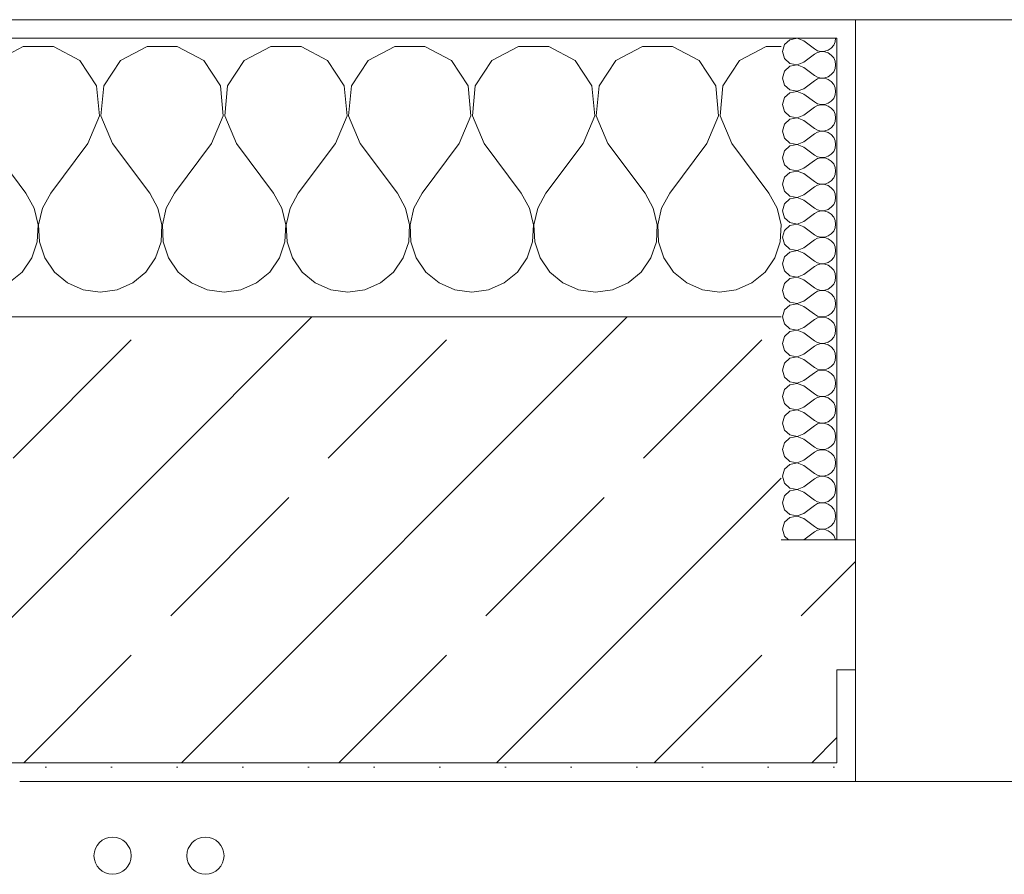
# Model space of a CAD drawing. Header units: metres. Extents: x -3.6 to 84.5, y -11 to 16.8.
# Tile 116 of 228: x 29.49 to 30.02, y 13.395 to 13.855. Entities that reach past the tile are written whole.
import ezdxf

# ---------------------------------------------------------------- set-up
doc = ezdxf.new("R2010")
doc.units = ezdxf.units.M
doc.header["$MEASUREMENT"] = 0
for name, color, linetype in [('604 - Struktur.Wand Aussen', 7, 'Continuous'), ('607 - Struktur.Stütze', 7, 'Continuous'), ('801 - HKLSE.Heizung_ Klima_ Lüftung', 7, 'Continuous')]:
    doc.layers.add(name, color=color, linetype=linetype)
pattern_1 = [(45, (0, 0), (-0.01767767, 0.01767767), [0, -0.025])]
pattern_2 = [(0, (0, 0), (0, 0.08660254), [0, -0.05]), (0, (0.025, 0.0433), (0, 0.08660254), [0, -0.05])]

# ---------------------------------------------------------------- blocks, each defined once
blk = doc.blocks.new('*X24')
at = {"layer": '604 - Struktur.Wand Aussen', "color": 7, "linetype": 'Continuous', "lineweight": 5}
for p, q in [((28.7891, 13.83299), (28.78, 13.83787)), ((28.82521, 13.84066), (28.8109, 13.83299)), ((28.84145, 13.84066), (28.82521, 13.84066)), ((28.85576, 13.83299), (28.84145, 13.84066)), ((28.89188, 13.84066), (28.87757, 13.83299)), ((28.90812, 13.84066), (28.89188, 13.84066)), ((28.92243, 13.83299), (28.90812, 13.84066)), ((28.95855, 13.84066), (28.94424, 13.83299)), ((28.97479, 13.84066), (28.95855, 13.84066)), ((28.9891, 13.83299), (28.97479, 13.84066)), ((29.02521, 13.84066), (29.0109, 13.83299)), ((29.04145, 13.84066), (29.02521, 13.84066)), ((29.05576, 13.83299), (29.04145, 13.84066)), ((29.09188, 13.84066), (29.07757, 13.83299)), ((29.10812, 13.84066), (29.09188, 13.84066)), ((29.12243, 13.83299), (29.10812, 13.84066)), ((29.15855, 13.84066), (29.14424, 13.83299)), ((29.17479, 13.84066), (29.15855, 13.84066)), ((29.1891, 13.83299), (29.17479, 13.84066)), ((29.22521, 13.84066), (29.2109, 13.83299)), ((29.24145, 13.84066), (29.22521, 13.84066)), ((29.25576, 13.83299), (29.24145, 13.84066)), ((29.29188, 13.84066), (29.27757, 13.83299)), ((29.30812, 13.84066), (29.29188, 13.84066)), ((29.32243, 13.83299), (29.30812, 13.84066)), ((29.35855, 13.84066), (29.34424, 13.83299)), ((29.37479, 13.84066), (29.35855, 13.84066)), ((29.3891, 13.83299), (29.37479, 13.84066)), ((29.42521, 13.84066), (29.4109, 13.83299)), ((29.44145, 13.84066), (29.42521, 13.84066)), ((29.45576, 13.83299), (29.44145, 13.84066)), ((29.49188, 13.84066), (29.47757, 13.83299)), ((29.50812, 13.84066), (29.49188, 13.84066)), ((29.52243, 13.83299), (29.50812, 13.84066)), ((29.55855, 13.84066), (29.54424, 13.83299)), ((29.57479, 13.84066), (29.55855, 13.84066)), ((29.5891, 13.83299), (29.57479, 13.84066)), ((29.62521, 13.84066), (29.6109, 13.83299)), ((29.64145, 13.84066), (29.62521, 13.84066)), ((29.65576, 13.83299), (29.64145, 13.84066)), ((29.69188, 13.84066), (29.67757, 13.83299)), ((29.70812, 13.84066), (29.69188, 13.84066)), ((29.72243, 13.83299), (29.70812, 13.84066)), ((29.75855, 13.84066), (29.74424, 13.83299)), ((29.77479, 13.84066), (29.75855, 13.84066)), ((29.7891, 13.83299), (29.77479, 13.84066)), ((29.82521, 13.84066), (29.8109, 13.83299)), ((29.84145, 13.84066), (29.82521, 13.84066)), ((29.85576, 13.83299), (29.84145, 13.84066)), ((29.89188, 13.84066), (29.87757, 13.83299)), ((29.9, 13.84066), (29.89188, 13.84066)), ((28.79808, 13.81947), (28.7891, 13.83299)), ((28.8109, 13.83299), (28.80192, 13.81947)), ((28.86475, 13.81947), (28.85576, 13.83299)), ((28.87757, 13.83299), (28.86858, 13.81947)), ((28.93142, 13.81947), (28.92243, 13.83299)), ((28.94424, 13.83299), (28.93525, 13.81947)), ((28.99808, 13.81947), (28.9891, 13.83299)), ((29.0109, 13.83299), (29.00192, 13.81947)), ((29.06475, 13.81947), (29.05576, 13.83299)), ((29.07757, 13.83299), (29.06858, 13.81947)), ((29.13142, 13.81947), (29.12243, 13.83299)), ((29.14424, 13.83299), (29.13525, 13.81947)), ((29.19808, 13.81947), (29.1891, 13.83299)), ((29.2109, 13.83299), (29.20192, 13.81947)), ((29.26475, 13.81947), (29.25576, 13.83299)), ((29.27757, 13.83299), (29.26858, 13.81947)), ((29.33142, 13.81947), (29.32243, 13.83299)), ((29.34424, 13.83299), (29.33525, 13.81947)), ((29.39808, 13.81947), (29.3891, 13.83299)), ((29.4109, 13.83299), (29.40192, 13.81947)), ((29.46475, 13.81947), (29.45576, 13.83299)), ((29.47757, 13.83299), (29.46858, 13.81947)), ((29.53142, 13.81947), (29.52243, 13.83299)), ((29.54424, 13.83299), (29.53525, 13.81947)), ((29.59808, 13.81947), (29.5891, 13.83299)), ((29.6109, 13.83299), (29.60192, 13.81947)), ((29.66475, 13.81947), (29.65576, 13.83299)), ((29.67757, 13.83299), (29.66858, 13.81947)), ((29.73142, 13.81947), (29.72243, 13.83299)), ((29.74424, 13.83299), (29.73525, 13.81947)), ((29.79808, 13.81947), (29.7891, 13.83299)), ((29.8109, 13.83299), (29.80192, 13.81947)), ((29.86475, 13.81947), (29.85576, 13.83299)), ((29.87757, 13.83299), (29.86858, 13.81947)), ((28.79962, 13.8033), (28.79808, 13.81947)), ((28.80192, 13.81947), (28.80038, 13.8033)), ((28.86629, 13.8033), (28.86475, 13.81947)), ((28.86858, 13.81947), (28.86705, 13.8033)), ((28.93295, 13.8033), (28.93142, 13.81947)), ((28.93525, 13.81947), (28.93371, 13.8033)), ((28.99962, 13.8033), (28.99808, 13.81947)), ((29.00192, 13.81947), (29.00038, 13.8033)), ((29.06629, 13.8033), (29.06475, 13.81947)), ((29.06858, 13.81947), (29.06705, 13.8033)), ((29.13295, 13.8033), (29.13142, 13.81947)), ((29.13525, 13.81947), (29.13371, 13.8033)), ((29.19962, 13.8033), (29.19808, 13.81947)), ((29.20192, 13.81947), (29.20038, 13.8033)), ((29.26629, 13.8033), (29.26475, 13.81947)), ((29.26858, 13.81947), (29.26705, 13.8033)), ((29.33295, 13.8033), (29.33142, 13.81947)), ((29.33525, 13.81947), (29.33371, 13.8033)), ((29.39962, 13.8033), (29.39808, 13.81947)), ((29.40192, 13.81947), (29.40038, 13.8033)), ((29.46629, 13.8033), (29.46475, 13.81947)), ((29.46858, 13.81947), (29.46705, 13.8033)), ((29.53295, 13.8033), (29.53142, 13.81947)), ((29.53525, 13.81947), (29.53371, 13.8033)), ((29.59962, 13.8033), (29.59808, 13.81947)), ((29.60192, 13.81947), (29.60038, 13.8033)), ((29.66629, 13.8033), (29.66475, 13.81947)), ((29.66858, 13.81947), (29.66705, 13.8033)), ((29.73295, 13.8033), (29.73142, 13.81947)), ((29.73525, 13.81947), (29.73371, 13.8033)), ((29.79962, 13.8033), (29.79808, 13.81947)), ((29.80192, 13.81947), (29.80038, 13.8033)), ((29.86629, 13.8033), (29.86475, 13.81947)), ((29.86858, 13.81947), (29.86705, 13.8033)), ((28.79333, 13.78833), (28.79962, 13.8033)), ((28.80038, 13.8033), (28.80667, 13.78833)), ((28.86, 13.78833), (28.86629, 13.8033)), ((28.86705, 13.8033), (28.87333, 13.78833)), ((28.92667, 13.78833), (28.93295, 13.8033)), ((28.93371, 13.8033), (28.94, 13.78833)), ((28.99333, 13.78833), (28.99962, 13.8033)), ((29.00038, 13.8033), (29.00667, 13.78833)), ((29.06, 13.78833), (29.06629, 13.8033)), ((29.06705, 13.8033), (29.07333, 13.78833)), ((29.12667, 13.78833), (29.13295, 13.8033)), ((29.13371, 13.8033), (29.14, 13.78833)), ((29.19333, 13.78833), (29.19962, 13.8033)), ((29.20038, 13.8033), (29.20667, 13.78833)), ((29.26, 13.78833), (29.26629, 13.8033)), ((29.26705, 13.8033), (29.27333, 13.78833)), ((29.32667, 13.78833), (29.33295, 13.8033)), ((29.33371, 13.8033), (29.34, 13.78833)), ((29.39333, 13.78833), (29.39962, 13.8033)), ((29.40038, 13.8033), (29.40667, 13.78833)), ((29.46, 13.78833), (29.46629, 13.8033)), ((29.46705, 13.8033), (29.47333, 13.78833)), ((29.52667, 13.78833), (29.53295, 13.8033)), ((29.53371, 13.8033), (29.54, 13.78833)), ((29.59333, 13.78833), (29.59962, 13.8033)), ((29.60038, 13.8033), (29.60667, 13.78833)), ((29.66, 13.78833), (29.66629, 13.8033)), ((29.66705, 13.8033), (29.67333, 13.78833)), ((29.72667, 13.78833), (29.73295, 13.8033)), ((29.73371, 13.8033), (29.74, 13.78833)), ((29.79333, 13.78833), (29.79962, 13.8033)), ((29.80038, 13.8033), (29.80667, 13.78833)), ((29.86, 13.78833), (29.86629, 13.8033)), ((29.86705, 13.8033), (29.87333, 13.78833)), ((28.79333, 13.78833), (28.78, 13.77056)), ((28.80667, 13.78833), (28.82667, 13.76167)), ((28.86, 13.78833), (28.84, 13.76167)), ((28.87333, 13.78833), (28.89333, 13.76167)), ((28.92667, 13.78833), (28.90667, 13.76167)), ((28.94, 13.78833), (28.96, 13.76167)), ((28.99333, 13.78833), (28.97333, 13.76167)), ((29.00667, 13.78833), (29.02667, 13.76167)), ((29.06, 13.78833), (29.04, 13.76167)), ((29.07333, 13.78833), (29.09333, 13.76167)), ((29.12667, 13.78833), (29.10667, 13.76167)), ((29.14, 13.78833), (29.16, 13.76167)), ((29.19333, 13.78833), (29.17333, 13.76167)), ((29.20667, 13.78833), (29.22667, 13.76167)), ((29.26, 13.78833), (29.24, 13.76167)), ((29.27333, 13.78833), (29.29333, 13.76167)), ((29.32667, 13.78833), (29.30667, 13.76167)), ((29.34, 13.78833), (29.36, 13.76167)), ((29.39333, 13.78833), (29.37333, 13.76167)), ((29.40667, 13.78833), (29.42667, 13.76167)), ((29.46, 13.78833), (29.44, 13.76167)), ((29.47333, 13.78833), (29.49333, 13.76167)), ((29.52667, 13.78833), (29.50667, 13.76167)), ((29.54, 13.78833), (29.56, 13.76167)), ((29.59333, 13.78833), (29.57333, 13.76167)), ((29.60667, 13.78833), (29.62667, 13.76167)), ((29.66, 13.78833), (29.64, 13.76167)), ((29.67333, 13.78833), (29.69333, 13.76167)), ((29.72667, 13.78833), (29.70667, 13.76167)), ((29.74, 13.78833), (29.76, 13.76167)), ((29.79333, 13.78833), (29.77333, 13.76167)), ((29.80667, 13.78833), (29.82667, 13.76167)), ((29.86, 13.78833), (29.84, 13.76167)), ((29.87333, 13.78833), (29.89333, 13.76167)), ((28.83112, 13.75362), (28.82667, 13.76167)), ((28.84, 13.76167), (28.83555, 13.75362)), ((28.89778, 13.75362), (28.89333, 13.76167)), ((28.90667, 13.76167), (28.90222, 13.75362)), ((28.96445, 13.75362), (28.96, 13.76167)), ((28.97333, 13.76167), (28.96888, 13.75362)), ((29.03112, 13.75362), (29.02667, 13.76167)), ((29.04, 13.76167), (29.03555, 13.75362)), ((29.09778, 13.75362), (29.09333, 13.76167)), ((29.10667, 13.76167), (29.10222, 13.75362)), ((29.16445, 13.75362), (29.16, 13.76167)), ((29.17333, 13.76167), (29.16888, 13.75362)), ((29.23112, 13.75362), (29.22667, 13.76167)), ((29.24, 13.76167), (29.23555, 13.75362)), ((29.29778, 13.75362), (29.29333, 13.76167)), ((29.30667, 13.76167), (29.30222, 13.75362)), ((29.36445, 13.75362), (29.36, 13.76167)), ((29.37333, 13.76167), (29.36888, 13.75362)), ((29.43112, 13.75362), (29.42667, 13.76167)), ((29.44, 13.76167), (29.43555, 13.75362)), ((29.49778, 13.75362), (29.49333, 13.76167)), ((29.50667, 13.76167), (29.50222, 13.75362)), ((29.56445, 13.75362), (29.56, 13.76167)), ((29.57333, 13.76167), (29.56888, 13.75362)), ((29.63112, 13.75362), (29.62667, 13.76167)), ((29.64, 13.76167), (29.63555, 13.75362)), ((29.69778, 13.75362), (29.69333, 13.76167)), ((29.70667, 13.76167), (29.70222, 13.75362)), ((29.76445, 13.75362), (29.76, 13.76167)), ((29.77333, 13.76167), (29.76888, 13.75362)), ((29.83112, 13.75362), (29.82667, 13.76167)), ((29.84, 13.76167), (29.83555, 13.75362)), ((29.89778, 13.75362), (29.89333, 13.76167)), ((28.8332, 13.74466), (28.83112, 13.75362)), ((28.83555, 13.75362), (28.83347, 13.74466)), ((28.89987, 13.74466), (28.89778, 13.75362)), ((28.90222, 13.75362), (28.90013, 13.74466)), ((28.96653, 13.74466), (28.96445, 13.75362)), ((28.96888, 13.75362), (28.9668, 13.74466)), ((29.0332, 13.74466), (29.03112, 13.75362)), ((29.03555, 13.75362), (29.03347, 13.74466)), ((29.09987, 13.74466), (29.09778, 13.75362)), ((29.10222, 13.75362), (29.10013, 13.74466)), ((29.16653, 13.74466), (29.16445, 13.75362)), ((29.16888, 13.75362), (29.1668, 13.74466)), ((29.2332, 13.74466), (29.23112, 13.75362)), ((29.23555, 13.75362), (29.23347, 13.74466)), ((29.29987, 13.74466), (29.29778, 13.75362)), ((29.30222, 13.75362), (29.30013, 13.74466)), ((29.36653, 13.74466), (29.36445, 13.75362)), ((29.36888, 13.75362), (29.3668, 13.74466)), ((29.4332, 13.74466), (29.43112, 13.75362)), ((29.43555, 13.75362), (29.43347, 13.74466)), ((29.49987, 13.74466), (29.49778, 13.75362)), ((29.50222, 13.75362), (29.50013, 13.74466)), ((29.56653, 13.74466), (29.56445, 13.75362)), ((29.56888, 13.75362), (29.5668, 13.74466)), ((29.6332, 13.74466), (29.63112, 13.75362)), ((29.63555, 13.75362), (29.63347, 13.74466)), ((29.69987, 13.74466), (29.69778, 13.75362)), ((29.70222, 13.75362), (29.70013, 13.74466)), ((29.76653, 13.74466), (29.76445, 13.75362)), ((29.76888, 13.75362), (29.7668, 13.74466)), ((29.8332, 13.74466), (29.83112, 13.75362)), ((29.83555, 13.75362), (29.83347, 13.74466)), ((29.89987, 13.74466), (29.89778, 13.75362)), ((28.83275, 13.73547), (28.8332, 13.74466)), ((28.83347, 13.74466), (28.83391, 13.73547)), ((28.89942, 13.73547), (28.89987, 13.74466)), ((28.90013, 13.74466), (28.90058, 13.73547)), ((28.96609, 13.73547), (28.96653, 13.74466)), ((28.9668, 13.74466), (28.96725, 13.73547)), ((29.03275, 13.73547), (29.0332, 13.74466)), ((29.03347, 13.74466), (29.03391, 13.73547)), ((29.09942, 13.73547), (29.09987, 13.74466)), ((29.10013, 13.74466), (29.10058, 13.73547)), ((29.16609, 13.73547), (29.16653, 13.74466)), ((29.1668, 13.74466), (29.16725, 13.73547)), ((29.23275, 13.73547), (29.2332, 13.74466)), ((29.23347, 13.74466), (29.23391, 13.73547)), ((29.29942, 13.73547), (29.29987, 13.74466)), ((29.30013, 13.74466), (29.30058, 13.73547)), ((29.36609, 13.73547), (29.36653, 13.74466)), ((29.3668, 13.74466), (29.36725, 13.73547)), ((29.43275, 13.73547), (29.4332, 13.74466)), ((29.43347, 13.74466), (29.43391, 13.73547)), ((29.49942, 13.73547), (29.49987, 13.74466)), ((29.50013, 13.74466), (29.50058, 13.73547)), ((29.56609, 13.73547), (29.56653, 13.74466)), ((29.5668, 13.74466), (29.56725, 13.73547)), ((29.63275, 13.73547), (29.6332, 13.74466)), ((29.63347, 13.74466), (29.63391, 13.73547)), ((29.69942, 13.73547), (29.69987, 13.74466)), ((29.70013, 13.74466), (29.70058, 13.73547)), ((29.76609, 13.73547), (29.76653, 13.74466)), ((29.7668, 13.74466), (29.76725, 13.73547)), ((29.83275, 13.73547), (29.8332, 13.74466)), ((29.83347, 13.74466), (29.83391, 13.73547)), ((29.89942, 13.73547), (29.89987, 13.74466)), ((28.82981, 13.72676), (28.83275, 13.73547)), ((28.83391, 13.73547), (28.83685, 13.72676)), ((28.89648, 13.72676), (28.89942, 13.73547)), ((28.90058, 13.73547), (28.90352, 13.72676)), ((28.96315, 13.72676), (28.96609, 13.73547)), ((28.96725, 13.73547), (28.97019, 13.72676)), ((29.02981, 13.72676), (29.03275, 13.73547)), ((29.03391, 13.73547), (29.03685, 13.72676)), ((29.09648, 13.72676), (29.09942, 13.73547)), ((29.10058, 13.73547), (29.10352, 13.72676)), ((29.16315, 13.72676), (29.16609, 13.73547)), ((29.16725, 13.73547), (29.17019, 13.72676)), ((29.22981, 13.72676), (29.23275, 13.73547)), ((29.23391, 13.73547), (29.23685, 13.72676)), ((29.29648, 13.72676), (29.29942, 13.73547)), ((29.30058, 13.73547), (29.30352, 13.72676)), ((29.36315, 13.72676), (29.36609, 13.73547)), ((29.36725, 13.73547), (29.37019, 13.72676)), ((29.42981, 13.72676), (29.43275, 13.73547)), ((29.43391, 13.73547), (29.43685, 13.72676)), ((29.49648, 13.72676), (29.49942, 13.73547)), ((29.50058, 13.73547), (29.50352, 13.72676)), ((29.56315, 13.72676), (29.56609, 13.73547)), ((29.56725, 13.73547), (29.57019, 13.72676)), ((29.62981, 13.72676), (29.63275, 13.73547)), ((29.63391, 13.73547), (29.63685, 13.72676)), ((29.69648, 13.72676), (29.69942, 13.73547)), ((29.70058, 13.73547), (29.70352, 13.72676)), ((29.76315, 13.72676), (29.76609, 13.73547)), ((29.76725, 13.73547), (29.77019, 13.72676)), ((29.82981, 13.72676), (29.83275, 13.73547)), ((29.83391, 13.73547), (29.83685, 13.72676)), ((29.89648, 13.72676), (29.89942, 13.73547)), ((28.82461, 13.71918), (28.82981, 13.72676)), ((28.83685, 13.72676), (28.84206, 13.71918)), ((28.89127, 13.71918), (28.89648, 13.72676)), ((28.90352, 13.72676), (28.90873, 13.71918)), ((28.95794, 13.71918), (28.96315, 13.72676)), ((28.97019, 13.72676), (28.97539, 13.71918)), ((29.02461, 13.71918), (29.02981, 13.72676)), ((29.03685, 13.72676), (29.04206, 13.71918)), ((29.09127, 13.71918), (29.09648, 13.72676)), ((29.10352, 13.72676), (29.10873, 13.71918)), ((29.15794, 13.71918), (29.16315, 13.72676)), ((29.17019, 13.72676), (29.17539, 13.71918)), ((29.22461, 13.71918), (29.22981, 13.72676)), ((29.23685, 13.72676), (29.24206, 13.71918)), ((29.29127, 13.71918), (29.29648, 13.72676)), ((29.30352, 13.72676), (29.30873, 13.71918)), ((29.35794, 13.71918), (29.36315, 13.72676)), ((29.37019, 13.72676), (29.37539, 13.71918)), ((29.42461, 13.71918), (29.42981, 13.72676)), ((29.43685, 13.72676), (29.44206, 13.71918)), ((29.49127, 13.71918), (29.49648, 13.72676)), ((29.50352, 13.72676), (29.50873, 13.71918)), ((29.55794, 13.71918), (29.56315, 13.72676)), ((29.57019, 13.72676), (29.57539, 13.71918)), ((29.62461, 13.71918), (29.62981, 13.72676)), ((29.63685, 13.72676), (29.64206, 13.71918)), ((29.69127, 13.71918), (29.69648, 13.72676)), ((29.70352, 13.72676), (29.70873, 13.71918)), ((29.75794, 13.71918), (29.76315, 13.72676)), ((29.77019, 13.72676), (29.77539, 13.71918)), ((29.82461, 13.71918), (29.82981, 13.72676)), ((29.83685, 13.72676), (29.84206, 13.71918)), ((29.89127, 13.71918), (29.89648, 13.72676)), ((28.81752, 13.71331), (28.82461, 13.71918)), ((28.84206, 13.71918), (28.84914, 13.71331)), ((28.88419, 13.71331), (28.89127, 13.71918)), ((28.90873, 13.71918), (28.91581, 13.71331)), ((28.95086, 13.71331), (28.95794, 13.71918)), ((28.97539, 13.71918), (28.98248, 13.71331)), ((29.01752, 13.71331), (29.02461, 13.71918)), ((29.04206, 13.71918), (29.04914, 13.71331)), ((29.08419, 13.71331), (29.09127, 13.71918)), ((29.10873, 13.71918), (29.11581, 13.71331)), ((29.15086, 13.71331), (29.15794, 13.71918)), ((29.17539, 13.71918), (29.18248, 13.71331)), ((29.21752, 13.71331), (29.22461, 13.71918)), ((29.24206, 13.71918), (29.24914, 13.71331)), ((29.28419, 13.71331), (29.29127, 13.71918)), ((29.30873, 13.71918), (29.31581, 13.71331)), ((29.35086, 13.71331), (29.35794, 13.71918)), ((29.37539, 13.71918), (29.38248, 13.71331)), ((29.41752, 13.71331), (29.42461, 13.71918)), ((29.44206, 13.71918), (29.44914, 13.71331)), ((29.48419, 13.71331), (29.49127, 13.71918)), ((29.50873, 13.71918), (29.51581, 13.71331)), ((29.55086, 13.71331), (29.55794, 13.71918)), ((29.57539, 13.71918), (29.58248, 13.71331)), ((29.61752, 13.71331), (29.62461, 13.71918)), ((29.64206, 13.71918), (29.64914, 13.71331)), ((29.68419, 13.71331), (29.69127, 13.71918)), ((29.70873, 13.71918), (29.71581, 13.71331)), ((29.75086, 13.71331), (29.75794, 13.71918)), ((29.77539, 13.71918), (29.78248, 13.71331)), ((29.81752, 13.71331), (29.82461, 13.71918)), ((29.84206, 13.71918), (29.84914, 13.71331)), ((29.88419, 13.71331), (29.89127, 13.71918)), ((28.78, 13.71536), (28.78248, 13.71331)), ((28.78248, 13.71331), (28.79089, 13.7096)), ((28.79089, 13.7096), (28.8, 13.70833)), ((28.8, 13.70833), (28.80911, 13.7096)), ((28.80911, 13.7096), (28.81752, 13.71331)), ((28.84914, 13.71331), (28.85756, 13.7096)), ((28.85756, 13.7096), (28.86667, 13.70833)), ((28.86667, 13.70833), (28.87578, 13.7096)), ((28.87578, 13.7096), (28.88419, 13.71331)), ((28.91581, 13.71331), (28.92422, 13.7096)), ((28.92422, 13.7096), (28.93333, 13.70833)), ((28.93333, 13.70833), (28.94244, 13.7096)), ((28.94244, 13.7096), (28.95086, 13.71331)), ((28.98248, 13.71331), (28.99089, 13.7096)), ((28.99089, 13.7096), (29, 13.70833)), ((29, 13.70833), (29.00911, 13.7096)), ((29.00911, 13.7096), (29.01752, 13.71331)), ((29.04914, 13.71331), (29.05756, 13.7096)), ((29.05756, 13.7096), (29.06667, 13.70833)), ((29.06667, 13.70833), (29.07578, 13.7096)), ((29.07578, 13.7096), (29.08419, 13.71331)), ((29.11581, 13.71331), (29.12422, 13.7096)), ((29.12422, 13.7096), (29.13333, 13.70833)), ((29.13333, 13.70833), (29.14244, 13.7096)), ((29.14244, 13.7096), (29.15086, 13.71331)), ((29.18248, 13.71331), (29.19089, 13.7096)), ((29.19089, 13.7096), (29.2, 13.70833)), ((29.2, 13.70833), (29.20911, 13.7096)), ((29.20911, 13.7096), (29.21752, 13.71331)), ((29.24914, 13.71331), (29.25756, 13.7096)), ((29.25756, 13.7096), (29.26667, 13.70833)), ((29.26667, 13.70833), (29.27578, 13.7096)), ((29.27578, 13.7096), (29.28419, 13.71331)), ((29.31581, 13.71331), (29.32422, 13.7096)), ((29.32422, 13.7096), (29.33333, 13.70833)), ((29.33333, 13.70833), (29.34244, 13.7096)), ((29.34244, 13.7096), (29.35086, 13.71331)), ((29.38248, 13.71331), (29.39089, 13.7096)), ((29.39089, 13.7096), (29.4, 13.70833)), ((29.4, 13.70833), (29.40911, 13.7096)), ((29.40911, 13.7096), (29.41752, 13.71331)), ((29.44914, 13.71331), (29.45756, 13.7096)), ((29.45756, 13.7096), (29.46667, 13.70833)), ((29.46667, 13.70833), (29.47578, 13.7096)), ((29.47578, 13.7096), (29.48419, 13.71331)), ((29.51581, 13.71331), (29.52422, 13.7096)), ((29.52422, 13.7096), (29.53333, 13.70833)), ((29.53333, 13.70833), (29.54244, 13.7096)), ((29.54244, 13.7096), (29.55086, 13.71331)), ((29.58248, 13.71331), (29.59089, 13.7096)), ((29.59089, 13.7096), (29.6, 13.70833)), ((29.6, 13.70833), (29.60911, 13.7096)), ((29.60911, 13.7096), (29.61752, 13.71331)), ((29.64914, 13.71331), (29.65756, 13.7096)), ((29.65756, 13.7096), (29.66667, 13.70833)), ((29.66667, 13.70833), (29.67578, 13.7096)), ((29.67578, 13.7096), (29.68419, 13.71331)), ((29.71581, 13.71331), (29.72422, 13.7096)), ((29.72422, 13.7096), (29.73333, 13.70833)), ((29.73333, 13.70833), (29.74244, 13.7096)), ((29.74244, 13.7096), (29.75086, 13.71331)), ((29.78248, 13.71331), (29.79089, 13.7096)), ((29.79089, 13.7096), (29.8, 13.70833)), ((29.8, 13.70833), (29.80911, 13.7096)), ((29.80911, 13.7096), (29.81752, 13.71331)), ((29.84914, 13.71331), (29.85756, 13.7096)), ((29.85756, 13.7096), (29.86667, 13.70833)), ((29.86667, 13.70833), (29.87578, 13.7096)), ((29.87578, 13.7096), (29.88419, 13.71331))]:
    blk.add_line(p, q, dxfattribs=at)
blk = doc.blocks.new('*X50')
at = {"layer": '604 - Struktur.Wand Aussen', "color": 7, "linetype": 'Continuous', "lineweight": 5}
for p, q in [((29.90178, 13.84161), (29.90071, 13.83786)), ((29.90466, 13.84425), (29.90178, 13.84161)), ((29.9085, 13.84497), (29.90466, 13.84425)), ((29.91214, 13.84357), (29.9085, 13.84497)), ((29.91214, 13.84357), (29.91786, 13.83929)), ((29.92696, 13.83973), (29.92822, 13.84124)), ((29.92822, 13.84124), (29.92901, 13.84305)), ((29.92901, 13.84305), (29.92929, 13.845)), ((29.90071, 13.83786), (29.90178, 13.8341)), ((29.91214, 13.83214), (29.91786, 13.83643)), ((29.91786, 13.83929), (29.91958, 13.83833)), ((29.91958, 13.83738), (29.91786, 13.83643)), ((29.91958, 13.83833), (29.9215, 13.83789)), ((29.9215, 13.83783), (29.91958, 13.83738)), ((29.9215, 13.83789), (29.92347, 13.83798)), ((29.92347, 13.83773), (29.9215, 13.83783)), ((29.92347, 13.83798), (29.92534, 13.83861)), ((29.92534, 13.8371), (29.92347, 13.83773)), ((29.92534, 13.83861), (29.92696, 13.83973)), ((29.92696, 13.83599), (29.92534, 13.8371)), ((29.92822, 13.83447), (29.92696, 13.83599)), ((29.90178, 13.8341), (29.90466, 13.83147)), ((29.90466, 13.83147), (29.9085, 13.83074)), ((29.9085, 13.83069), (29.90466, 13.82996)), ((29.9085, 13.83074), (29.91214, 13.83214)), ((29.91214, 13.82929), (29.9085, 13.83069)), ((29.92901, 13.83267), (29.92822, 13.83447)), ((29.92929, 13.83071), (29.92901, 13.83267)), ((29.92901, 13.82876), (29.92929, 13.83071)), ((29.90178, 13.82733), (29.90071, 13.82357)), ((29.90466, 13.82996), (29.90178, 13.82733)), ((29.91214, 13.82929), (29.91786, 13.825)), ((29.92534, 13.82433), (29.92696, 13.82544)), ((29.92696, 13.82544), (29.92822, 13.82696)), ((29.92822, 13.82696), (29.92901, 13.82876)), ((29.90071, 13.82357), (29.90178, 13.81982)), ((29.90178, 13.81982), (29.90466, 13.81718)), ((29.91214, 13.81786), (29.91786, 13.82214)), ((29.91786, 13.825), (29.91958, 13.82405)), ((29.91958, 13.8231), (29.91786, 13.82214)), ((29.91958, 13.82405), (29.9215, 13.8236)), ((29.9215, 13.82354), (29.91958, 13.8231)), ((29.9215, 13.8236), (29.92347, 13.8237)), ((29.92347, 13.82345), (29.9215, 13.82354)), ((29.92347, 13.8237), (29.92534, 13.82433)), ((29.92534, 13.82282), (29.92347, 13.82345)), ((29.92696, 13.8217), (29.92534, 13.82282)), ((29.92822, 13.82018), (29.92696, 13.8217)), ((29.92901, 13.81838), (29.92822, 13.82018)), ((29.90466, 13.81567), (29.90178, 13.81304)), ((29.90466, 13.81718), (29.9085, 13.81646)), ((29.9085, 13.8164), (29.90466, 13.81567)), ((29.9085, 13.81646), (29.91214, 13.81786)), ((29.91214, 13.815), (29.9085, 13.8164)), ((29.91214, 13.815), (29.91786, 13.81071)), ((29.92822, 13.81267), (29.92901, 13.81448)), ((29.92929, 13.81643), (29.92901, 13.81838)), ((29.92901, 13.81448), (29.92929, 13.81643)), ((29.90178, 13.81304), (29.90071, 13.80929)), ((29.90071, 13.80929), (29.90178, 13.80553)), ((29.91786, 13.81071), (29.91958, 13.80976)), ((29.91958, 13.80976), (29.9215, 13.80931)), ((29.9215, 13.80926), (29.91958, 13.80881)), ((29.9215, 13.80931), (29.92347, 13.80941)), ((29.92347, 13.80916), (29.9215, 13.80926)), ((29.92347, 13.80941), (29.92534, 13.81004)), ((29.92534, 13.80853), (29.92347, 13.80916)), ((29.92534, 13.81004), (29.92696, 13.81116)), ((29.92696, 13.81116), (29.92822, 13.81267)), ((29.90178, 13.80553), (29.90466, 13.8029)), ((29.91214, 13.80357), (29.91786, 13.80786)), ((29.91958, 13.80881), (29.91786, 13.80786)), ((29.92696, 13.80742), (29.92534, 13.80853)), ((29.92822, 13.8059), (29.92696, 13.80742)), ((29.92901, 13.80409), (29.92822, 13.8059)), ((29.92929, 13.80214), (29.92901, 13.80409)), ((29.90178, 13.79876), (29.90071, 13.795)), ((29.90466, 13.80139), (29.90178, 13.79876)), ((29.90466, 13.8029), (29.9085, 13.80217)), ((29.9085, 13.80211), (29.90466, 13.80139)), ((29.9085, 13.80217), (29.91214, 13.80357)), ((29.91214, 13.80071), (29.9085, 13.80211)), ((29.91214, 13.80071), (29.91786, 13.79643)), ((29.92822, 13.79839), (29.92901, 13.80019)), ((29.92901, 13.80019), (29.92929, 13.80214)), ((29.90071, 13.795), (29.90178, 13.79124)), ((29.91214, 13.78929), (29.91786, 13.79357)), ((29.91786, 13.79643), (29.91958, 13.79547)), ((29.91958, 13.79453), (29.91786, 13.79357)), ((29.91958, 13.79547), (29.9215, 13.79503)), ((29.9215, 13.79497), (29.91958, 13.79453)), ((29.9215, 13.79503), (29.92347, 13.79512)), ((29.92347, 13.79488), (29.9215, 13.79497)), ((29.92347, 13.79512), (29.92534, 13.79575)), ((29.92534, 13.79425), (29.92347, 13.79488)), ((29.92534, 13.79575), (29.92696, 13.79687)), ((29.92696, 13.79313), (29.92534, 13.79425)), ((29.92696, 13.79687), (29.92822, 13.79839)), ((29.90178, 13.79124), (29.90466, 13.78861)), ((29.90466, 13.78861), (29.9085, 13.78789)), ((29.9085, 13.78789), (29.91214, 13.78929)), ((29.92822, 13.79161), (29.92696, 13.79313)), ((29.92901, 13.78981), (29.92822, 13.79161)), ((29.92929, 13.78786), (29.92901, 13.78981)), ((29.90178, 13.78447), (29.90071, 13.78071)), ((29.90466, 13.7871), (29.90178, 13.78447)), ((29.9085, 13.78783), (29.90466, 13.7871)), ((29.91214, 13.78643), (29.9085, 13.78783)), ((29.91214, 13.78643), (29.91786, 13.78214)), ((29.92696, 13.78258), (29.92822, 13.7841)), ((29.92822, 13.7841), (29.92901, 13.78591)), ((29.92901, 13.78591), (29.92929, 13.78786)), ((29.90071, 13.78071), (29.90178, 13.77696)), ((29.91214, 13.775), (29.91786, 13.77929)), ((29.91786, 13.78214), (29.91958, 13.78119)), ((29.91958, 13.78024), (29.91786, 13.77929)), ((29.91958, 13.78119), (29.9215, 13.78074)), ((29.9215, 13.78069), (29.91958, 13.78024)), ((29.9215, 13.78074), (29.92347, 13.78084)), ((29.92347, 13.78059), (29.9215, 13.78069)), ((29.92347, 13.78084), (29.92534, 13.78147)), ((29.92534, 13.77996), (29.92347, 13.78059)), ((29.92534, 13.78147), (29.92696, 13.78258)), ((29.92696, 13.77884), (29.92534, 13.77996)), ((29.92822, 13.77733), (29.92696, 13.77884)), ((29.92901, 13.77552), (29.92822, 13.77733)), ((29.90178, 13.77696), (29.90466, 13.77433)), ((29.90466, 13.77282), (29.90178, 13.77018)), ((29.90466, 13.77433), (29.9085, 13.7736)), ((29.9085, 13.77354), (29.90466, 13.77282)), ((29.9085, 13.7736), (29.91214, 13.775)), ((29.91214, 13.77214), (29.9085, 13.77354)), ((29.91214, 13.77214), (29.91786, 13.76786)), ((29.92929, 13.77357), (29.92901, 13.77552)), ((29.92901, 13.77162), (29.92929, 13.77357)), ((29.90178, 13.77018), (29.90071, 13.76643)), ((29.91786, 13.76786), (29.91958, 13.7669)), ((29.91958, 13.7669), (29.9215, 13.76646)), ((29.92347, 13.76655), (29.92534, 13.76718)), ((29.92534, 13.76718), (29.92696, 13.7683)), ((29.92696, 13.7683), (29.92822, 13.76982)), ((29.92822, 13.76982), (29.92901, 13.77162)), ((29.90071, 13.76643), (29.90178, 13.76267)), ((29.90178, 13.76267), (29.90466, 13.76004)), ((29.91214, 13.76071), (29.91786, 13.765)), ((29.91958, 13.76595), (29.91786, 13.765)), ((29.9215, 13.7664), (29.91958, 13.76595)), ((29.9215, 13.76646), (29.92347, 13.76655)), ((29.92347, 13.7663), (29.9215, 13.7664)), ((29.92534, 13.76567), (29.92347, 13.7663)), ((29.92696, 13.76456), (29.92534, 13.76567)), ((29.92822, 13.76304), (29.92696, 13.76456)), ((29.92901, 13.76124), (29.92822, 13.76304)), ((29.90466, 13.75853), (29.90178, 13.7559)), ((29.90466, 13.76004), (29.9085, 13.75931)), ((29.9085, 13.75926), (29.90466, 13.75853)), ((29.9085, 13.75931), (29.91214, 13.76071)), ((29.91214, 13.75786), (29.9085, 13.75926)), ((29.91214, 13.75786), (29.91786, 13.75357)), ((29.92822, 13.75553), (29.92901, 13.75733)), ((29.92929, 13.75929), (29.92901, 13.76124)), ((29.92901, 13.75733), (29.92929, 13.75929)), ((29.90178, 13.7559), (29.90071, 13.75214)), ((29.90071, 13.75214), (29.90178, 13.74839)), ((29.91786, 13.75357), (29.91958, 13.75262)), ((29.91958, 13.75167), (29.91786, 13.75071)), ((29.91958, 13.75262), (29.9215, 13.75217)), ((29.9215, 13.75211), (29.91958, 13.75167)), ((29.9215, 13.75217), (29.92347, 13.75227)), ((29.92347, 13.75202), (29.9215, 13.75211)), ((29.92347, 13.75227), (29.92534, 13.7529)), ((29.92534, 13.75139), (29.92347, 13.75202)), ((29.92534, 13.7529), (29.92696, 13.75401)), ((29.92696, 13.75027), (29.92534, 13.75139)), ((29.92696, 13.75401), (29.92822, 13.75553)), ((29.90178, 13.74839), (29.90466, 13.74575)), ((29.90466, 13.74575), (29.9085, 13.74503)), ((29.9085, 13.74503), (29.91214, 13.74643)), ((29.91214, 13.74643), (29.91786, 13.75071)), ((29.92822, 13.74876), (29.92696, 13.75027)), ((29.92901, 13.74695), (29.92822, 13.74876)), ((29.92929, 13.745), (29.92901, 13.74695)), ((29.90178, 13.74161), (29.90071, 13.73786)), ((29.90466, 13.74425), (29.90178, 13.74161)), ((29.9085, 13.74497), (29.90466, 13.74425)), ((29.91214, 13.74357), (29.9085, 13.74497)), ((29.91214, 13.74357), (29.91786, 13.73929)), ((29.92696, 13.73973), (29.92822, 13.74124)), ((29.92822, 13.74124), (29.92901, 13.74305)), ((29.92901, 13.74305), (29.92929, 13.745)), ((29.90071, 13.73786), (29.90178, 13.7341)), ((29.91214, 13.73214), (29.91786, 13.73643)), ((29.91786, 13.73929), (29.91958, 13.73833)), ((29.91958, 13.73738), (29.91786, 13.73643)), ((29.91958, 13.73833), (29.9215, 13.73789)), ((29.9215, 13.73783), (29.91958, 13.73738)), ((29.9215, 13.73789), (29.92347, 13.73798)), ((29.92347, 13.73773), (29.9215, 13.73783)), ((29.92347, 13.73798), (29.92534, 13.73861)), ((29.92534, 13.7371), (29.92347, 13.73773)), ((29.92534, 13.73861), (29.92696, 13.73973)), ((29.92696, 13.73599), (29.92534, 13.7371)), ((29.92822, 13.73447), (29.92696, 13.73599)), ((29.90178, 13.7341), (29.90466, 13.73147)), ((29.90466, 13.72996), (29.90178, 13.72733)), ((29.90466, 13.73147), (29.9085, 13.73074)), ((29.9085, 13.73069), (29.90466, 13.72996)), ((29.9085, 13.73074), (29.91214, 13.73214)), ((29.91214, 13.72929), (29.9085, 13.73069)), ((29.92901, 13.73267), (29.92822, 13.73447)), ((29.92929, 13.73071), (29.92901, 13.73267)), ((29.92901, 13.72876), (29.92929, 13.73071)), ((29.90178, 13.72733), (29.90071, 13.72357)), ((29.91214, 13.72929), (29.91786, 13.725)), ((29.91786, 13.725), (29.91958, 13.72405)), ((29.92347, 13.7237), (29.92534, 13.72433)), ((29.92534, 13.72433), (29.92696, 13.72544)), ((29.92696, 13.72544), (29.92822, 13.72696)), ((29.92822, 13.72696), (29.92901, 13.72876)), ((29.90071, 13.72357), (29.90178, 13.71982)), ((29.90178, 13.71982), (29.90466, 13.71718)), ((29.91214, 13.71786), (29.91786, 13.72214)), ((29.91958, 13.7231), (29.91786, 13.72214)), ((29.91958, 13.72405), (29.9215, 13.7236)), ((29.9215, 13.72354), (29.91958, 13.7231)), ((29.9215, 13.7236), (29.92347, 13.7237)), ((29.92347, 13.72345), (29.9215, 13.72354)), ((29.92534, 13.72282), (29.92347, 13.72345)), ((29.92696, 13.7217), (29.92534, 13.72282)), ((29.92822, 13.72018), (29.92696, 13.7217)), ((29.92901, 13.71838), (29.92822, 13.72018)), ((29.90466, 13.71567), (29.90178, 13.71304)), ((29.90466, 13.71718), (29.9085, 13.71646)), ((29.9085, 13.7164), (29.90466, 13.71567)), ((29.9085, 13.71646), (29.91214, 13.71786)), ((29.91214, 13.715), (29.9085, 13.7164)), ((29.91214, 13.715), (29.91786, 13.71071)), ((29.92822, 13.71267), (29.92901, 13.71448)), ((29.92929, 13.71643), (29.92901, 13.71838)), ((29.92901, 13.71448), (29.92929, 13.71643)), ((29.90178, 13.71304), (29.90071, 13.70929)), ((29.90071, 13.70929), (29.90178, 13.70553)), ((29.91786, 13.71071), (29.91958, 13.70976)), ((29.91958, 13.70881), (29.91786, 13.70786)), ((29.91958, 13.70976), (29.9215, 13.70931)), ((29.9215, 13.70926), (29.91958, 13.70881)), ((29.9215, 13.70931), (29.92347, 13.70941)), ((29.92347, 13.70916), (29.9215, 13.70926)), ((29.92347, 13.70941), (29.92534, 13.71004)), ((29.92534, 13.70853), (29.92347, 13.70916)), ((29.92534, 13.71004), (29.92696, 13.71116)), ((29.92696, 13.70742), (29.92534, 13.70853)), ((29.92696, 13.71116), (29.92822, 13.71267)), ((29.90178, 13.70553), (29.90466, 13.7029)), ((29.9085, 13.70217), (29.91214, 13.70357)), ((29.91214, 13.70357), (29.91786, 13.70786)), ((29.92822, 13.7059), (29.92696, 13.70742)), ((29.92901, 13.70409), (29.92822, 13.7059)), ((29.92929, 13.70214), (29.92901, 13.70409)), ((29.90178, 13.69876), (29.90071, 13.695)), ((29.90466, 13.70139), (29.90178, 13.69876)), ((29.90466, 13.7029), (29.9085, 13.70217)), ((29.9085, 13.70211), (29.90466, 13.70139)), ((29.91214, 13.70071), (29.9085, 13.70211)), ((29.91214, 13.70071), (29.91786, 13.69643)), ((29.92696, 13.69687), (29.92822, 13.69839)), ((29.92822, 13.69839), (29.92901, 13.70019)), ((29.92901, 13.70019), (29.92929, 13.70214)), ((29.90071, 13.695), (29.90178, 13.69124)), ((29.91214, 13.68929), (29.91786, 13.69357)), ((29.91786, 13.69643), (29.91958, 13.69547)), ((29.91958, 13.69453), (29.91786, 13.69357)), ((29.91958, 13.69547), (29.9215, 13.69503)), ((29.9215, 13.69497), (29.91958, 13.69453)), ((29.9215, 13.69503), (29.92347, 13.69512)), ((29.92347, 13.69488), (29.9215, 13.69497)), ((29.92347, 13.69512), (29.92534, 13.69575)), ((29.92534, 13.69425), (29.92347, 13.69488)), ((29.92534, 13.69575), (29.92696, 13.69687)), ((29.92696, 13.69313), (29.92534, 13.69425)), ((29.92822, 13.69161), (29.92696, 13.69313)), ((29.90178, 13.69124), (29.90466, 13.68861)), ((29.90466, 13.68861), (29.9085, 13.68789)), ((29.9085, 13.68783), (29.90466, 13.6871)), ((29.9085, 13.68789), (29.91214, 13.68929)), ((29.91214, 13.68643), (29.9085, 13.68783)), ((29.92901, 13.68981), (29.92822, 13.69161)), ((29.92929, 13.68786), (29.92901, 13.68981)), ((29.92901, 13.68591), (29.92929, 13.68786)), ((29.90178, 13.68447), (29.90071, 13.68071)), ((29.90466, 13.6871), (29.90178, 13.68447)), ((29.91214, 13.68643), (29.91786, 13.68214)), ((29.91786, 13.68214), (29.91958, 13.68119)), ((29.92534, 13.68147), (29.92696, 13.68258)), ((29.92696, 13.68258), (29.92822, 13.6841)), ((29.92822, 13.6841), (29.92901, 13.68591)), ((29.90071, 13.68071), (29.90178, 13.67696)), ((29.90178, 13.67696), (29.90466, 13.67433)), ((29.91214, 13.675), (29.91786, 13.67929)), ((29.91958, 13.68024), (29.91786, 13.67929)), ((29.91958, 13.68119), (29.9215, 13.68074)), ((29.9215, 13.68069), (29.91958, 13.68024)), ((29.9215, 13.68074), (29.92347, 13.68084)), ((29.92347, 13.68059), (29.9215, 13.68069)), ((29.92347, 13.68084), (29.92534, 13.68147)), ((29.92534, 13.67996), (29.92347, 13.68059)), ((29.92696, 13.67884), (29.92534, 13.67996)), ((29.92822, 13.67733), (29.92696, 13.67884)), ((29.92901, 13.67552), (29.92822, 13.67733)), ((29.90466, 13.67282), (29.90178, 13.67018)), ((29.90466, 13.67433), (29.9085, 13.6736)), ((29.9085, 13.67354), (29.90466, 13.67282)), ((29.9085, 13.6736), (29.91214, 13.675)), ((29.91214, 13.67214), (29.9085, 13.67354)), ((29.91214, 13.67214), (29.91786, 13.66786)), ((29.92822, 13.66982), (29.92901, 13.67162)), ((29.92929, 13.67357), (29.92901, 13.67552)), ((29.92901, 13.67162), (29.92929, 13.67357)), ((29.90178, 13.67018), (29.90071, 13.66643)), ((29.90071, 13.66643), (29.90178, 13.66267)), ((29.91786, 13.66786), (29.91958, 13.6669)), ((29.91958, 13.6669), (29.9215, 13.66646)), ((29.9215, 13.6664), (29.91958, 13.66595)), ((29.9215, 13.66646), (29.92347, 13.66655)), ((29.92347, 13.6663), (29.9215, 13.6664)), ((29.92347, 13.66655), (29.92534, 13.66718)), ((29.92534, 13.66567), (29.92347, 13.6663)), ((29.92534, 13.66718), (29.92696, 13.6683)), ((29.92696, 13.6683), (29.92822, 13.66982)), ((29.90178, 13.66267), (29.90466, 13.66004)), ((29.9085, 13.65931), (29.91214, 13.66071)), ((29.91214, 13.66071), (29.91786, 13.665)), ((29.91958, 13.66595), (29.91786, 13.665)), ((29.92696, 13.66456), (29.92534, 13.66567)), ((29.92822, 13.66304), (29.92696, 13.66456)), ((29.92901, 13.66124), (29.92822, 13.66304)), ((29.92929, 13.65929), (29.92901, 13.66124)), ((29.90178, 13.6559), (29.90071, 13.65214)), ((29.90466, 13.65853), (29.90178, 13.6559)), ((29.90466, 13.66004), (29.9085, 13.65931)), ((29.9085, 13.65926), (29.90466, 13.65853)), ((29.91214, 13.65786), (29.9085, 13.65926)), ((29.91214, 13.65786), (29.91786, 13.65357)), ((29.92696, 13.65401), (29.92822, 13.65553)), ((29.92822, 13.65553), (29.92901, 13.65733)), ((29.92901, 13.65733), (29.92929, 13.65929)), ((29.90071, 13.65214), (29.90178, 13.64839)), ((29.91214, 13.64643), (29.91786, 13.65071)), ((29.91786, 13.65357), (29.91958, 13.65262)), ((29.91958, 13.65167), (29.91786, 13.65071)), ((29.91958, 13.65262), (29.9215, 13.65217)), ((29.9215, 13.65211), (29.91958, 13.65167)), ((29.9215, 13.65217), (29.92347, 13.65227)), ((29.92347, 13.65202), (29.9215, 13.65211)), ((29.92347, 13.65227), (29.92534, 13.6529)), ((29.92534, 13.65139), (29.92347, 13.65202)), ((29.92534, 13.6529), (29.92696, 13.65401)), ((29.92696, 13.65027), (29.92534, 13.65139)), ((29.92822, 13.64876), (29.92696, 13.65027)), ((29.90178, 13.64839), (29.90466, 13.64575)), ((29.90466, 13.64575), (29.9085, 13.64503)), ((29.9085, 13.64497), (29.90466, 13.64425)), ((29.9085, 13.64503), (29.91214, 13.64643)), ((29.91214, 13.64357), (29.9085, 13.64497)), ((29.92901, 13.64695), (29.92822, 13.64876)), ((29.92929, 13.645), (29.92901, 13.64695)), ((29.92901, 13.64305), (29.92929, 13.645)), ((29.90178, 13.64161), (29.90071, 13.63786)), ((29.90466, 13.64425), (29.90178, 13.64161)), ((29.91214, 13.64357), (29.91786, 13.63929)), ((29.92534, 13.63861), (29.92696, 13.63973)), ((29.92696, 13.63973), (29.92822, 13.64124)), ((29.92822, 13.64124), (29.92901, 13.64305)), ((29.90071, 13.63786), (29.90178, 13.6341)), ((29.91214, 13.63214), (29.91786, 13.63643)), ((29.91786, 13.63929), (29.91958, 13.63833)), ((29.91958, 13.63738), (29.91786, 13.63643)), ((29.91958, 13.63833), (29.9215, 13.63789)), ((29.9215, 13.63783), (29.91958, 13.63738)), ((29.9215, 13.63789), (29.92347, 13.63798)), ((29.92347, 13.63773), (29.9215, 13.63783)), ((29.92347, 13.63798), (29.92534, 13.63861)), ((29.92534, 13.6371), (29.92347, 13.63773)), ((29.92696, 13.63599), (29.92534, 13.6371)), ((29.92822, 13.63447), (29.92696, 13.63599)), ((29.92901, 13.63267), (29.92822, 13.63447)), ((29.90178, 13.6341), (29.90466, 13.63147)), ((29.90466, 13.62996), (29.90178, 13.62733)), ((29.90466, 13.63147), (29.9085, 13.63074)), ((29.9085, 13.63069), (29.90466, 13.62996)), ((29.9085, 13.63074), (29.91214, 13.63214)), ((29.91214, 13.62929), (29.9085, 13.63069)), ((29.91214, 13.62929), (29.91786, 13.625)), ((29.92929, 13.63071), (29.92901, 13.63267)), ((29.92901, 13.62876), (29.92929, 13.63071)), ((29.90178, 13.62733), (29.90071, 13.62357)), ((29.91786, 13.625), (29.91958, 13.62405)), ((29.91958, 13.62405), (29.9215, 13.6236)), ((29.9215, 13.6236), (29.92347, 13.6237)), ((29.92347, 13.6237), (29.92534, 13.62433)), ((29.92534, 13.62433), (29.92696, 13.62544)), ((29.92696, 13.62544), (29.92822, 13.62696)), ((29.92822, 13.62696), (29.92901, 13.62876)), ((29.90071, 13.62357), (29.90178, 13.61982)), ((29.90178, 13.61982), (29.90466, 13.61718)), ((29.91214, 13.61786), (29.91786, 13.62214)), ((29.91958, 13.6231), (29.91786, 13.62214)), ((29.9215, 13.62354), (29.91958, 13.6231)), ((29.92347, 13.62345), (29.9215, 13.62354)), ((29.92534, 13.62282), (29.92347, 13.62345)), ((29.92696, 13.6217), (29.92534, 13.62282)), ((29.92822, 13.62018), (29.92696, 13.6217)), ((29.92901, 13.61838), (29.92822, 13.62018)), ((29.92929, 13.61643), (29.92901, 13.61838)), ((29.90178, 13.61304), (29.90071, 13.60929)), ((29.90466, 13.61567), (29.90178, 13.61304)), ((29.90466, 13.61718), (29.9085, 13.61646)), ((29.9085, 13.6164), (29.90466, 13.61567)), ((29.9085, 13.61646), (29.91214, 13.61786)), ((29.91214, 13.615), (29.9085, 13.6164)), ((29.91214, 13.615), (29.91786, 13.61071)), ((29.92822, 13.61267), (29.92901, 13.61448)), ((29.92901, 13.61448), (29.92929, 13.61643)), ((29.90071, 13.60929), (29.90178, 13.60553)), ((29.91214, 13.60357), (29.91786, 13.60786)), ((29.91786, 13.61071), (29.91958, 13.60976)), ((29.91958, 13.60881), (29.91786, 13.60786)), ((29.91958, 13.60976), (29.9215, 13.60931)), ((29.9215, 13.60926), (29.91958, 13.60881)), ((29.9215, 13.60931), (29.92347, 13.60941)), ((29.92347, 13.60916), (29.9215, 13.60926)), ((29.92347, 13.60941), (29.92534, 13.61004)), ((29.92534, 13.60853), (29.92347, 13.60916)), ((29.92534, 13.61004), (29.92696, 13.61116)), ((29.92696, 13.60742), (29.92534, 13.60853)), ((29.92696, 13.61116), (29.92822, 13.61267)), ((29.90178, 13.60553), (29.90466, 13.6029)), ((29.90466, 13.6029), (29.9085, 13.60217)), ((29.9085, 13.60217), (29.91214, 13.60357)), ((29.92822, 13.6059), (29.92696, 13.60742)), ((29.92901, 13.60409), (29.92822, 13.6059)), ((29.92929, 13.60214), (29.92901, 13.60409)), ((29.90178, 13.59876), (29.90071, 13.595)), ((29.90466, 13.60139), (29.90178, 13.59876)), ((29.9085, 13.60211), (29.90466, 13.60139)), ((29.91214, 13.60071), (29.9085, 13.60211)), ((29.91214, 13.60071), (29.91786, 13.59643)), ((29.92696, 13.59687), (29.92822, 13.59839)), ((29.92822, 13.59839), (29.92901, 13.60019)), ((29.92901, 13.60019), (29.92929, 13.60214)), ((29.90071, 13.595), (29.90178, 13.59124)), ((29.91214, 13.58929), (29.91786, 13.59357)), ((29.91786, 13.59643), (29.91958, 13.59547)), ((29.91958, 13.59453), (29.91786, 13.59357)), ((29.91958, 13.59547), (29.9215, 13.59503)), ((29.9215, 13.59497), (29.91958, 13.59453)), ((29.9215, 13.59503), (29.92347, 13.59512)), ((29.92347, 13.59488), (29.9215, 13.59497)), ((29.92347, 13.59512), (29.92534, 13.59575)), ((29.92534, 13.59425), (29.92347, 13.59488)), ((29.92534, 13.59575), (29.92696, 13.59687)), ((29.92696, 13.59313), (29.92534, 13.59425)), ((29.92822, 13.59161), (29.92696, 13.59313)), ((29.90178, 13.59124), (29.90466, 13.58861)), ((29.90466, 13.5871), (29.90178, 13.58447)), ((29.90466, 13.58861), (29.9085, 13.58789)), ((29.9085, 13.58783), (29.90466, 13.5871)), ((29.9085, 13.58789), (29.91214, 13.58929)), ((29.91214, 13.58643), (29.9085, 13.58783)), ((29.92901, 13.58981), (29.92822, 13.59161)), ((29.92929, 13.58786), (29.92901, 13.58981)), ((29.92901, 13.58591), (29.92929, 13.58786)), ((29.90178, 13.58447), (29.90071, 13.58071)), ((29.91214, 13.58643), (29.91786, 13.58214)), ((29.91786, 13.58214), (29.91958, 13.58119)), ((29.91958, 13.58119), (29.9215, 13.58074)), ((29.92347, 13.58084), (29.92534, 13.58147)), ((29.92534, 13.58147), (29.92696, 13.58258)), ((29.92696, 13.58258), (29.92822, 13.5841)), ((29.92822, 13.5841), (29.92901, 13.58591)), ((29.90071, 13.58071), (29.90178, 13.57696)), ((29.90178, 13.57696), (29.90392, 13.575)), ((29.91214, 13.575), (29.91786, 13.57929)), ((29.91958, 13.58024), (29.91786, 13.57929)), ((29.9215, 13.58069), (29.91958, 13.58024)), ((29.9215, 13.58074), (29.92347, 13.58084)), ((29.92347, 13.58059), (29.9215, 13.58069)), ((29.92534, 13.57996), (29.92347, 13.58059)), ((29.92696, 13.57884), (29.92534, 13.57996)), ((29.92822, 13.57733), (29.92696, 13.57884)), ((29.92901, 13.57552), (29.92822, 13.57733)), ((29.92909, 13.575), (29.92901, 13.57552))]:
    blk.add_line(p, q, dxfattribs=at)

msp = doc.modelspace()

# ---------------------------------------------------------------- hatches: boundary and pattern name
at = {"layer": '604 - Struktur.Wand Aussen', "linetype": 'Continuous', "lineweight": 0, "true_color": 0x000000}
h = msp.add_hatch(dxfattribs=at)
h.set_pattern_fill('Verputz_0001', color=18, style=0, pattern_type=2)
h.set_pattern_definition(pattern_2)
h.paths.add_polyline_path([(28.75, 13.855), (28.75, 13.845), (29.93, 13.845), (29.93, 13.855)])
h = msp.add_hatch(dxfattribs=at)
h.set_pattern_fill('Verputz_0001', color=18, style=0, pattern_type=2)
h.set_pattern_definition(pattern_2)
h.paths.add_polyline_path([(29.93, 13.855), (29.93, 13.575), (29.94, 13.575), (29.94, 13.855)])
h = msp.add_hatch(dxfattribs=at)
h.set_pattern_fill('Beton__Stahlbeton_0001', color=18, style=0, pattern_type=2)
h.set_pattern_definition([(45, (0, 0), (-0.0848528, 0.0848528), []), (45, (-0.04243, 0.04243), (-0.0848528, 0.0848528), [0.09, -0.03])])
h.paths.add_polyline_path([(28.74, 13.505), (28.75, 13.505), (28.75, 13.455), (29.93, 13.455), (29.93, 13.505), (29.94, 13.505), (29.94, 13.575), (29.93, 13.575), (29.9, 13.575), (29.9, 13.695), (28.78, 13.695), (28.78, 13.575), (28.75, 13.575), (28.74, 13.575)])
h = msp.add_hatch(dxfattribs=at)
h.set_pattern_fill('Gips_0001', color=18, style=0, pattern_type=2)
h.set_pattern_definition(pattern_1)
h.paths.add_polyline_path([(29.93, 13.445), (29.94, 13.445), (29.94, 13.505), (29.93, 13.505)])
h = msp.add_hatch(dxfattribs=at)
h.set_pattern_fill('Gips_0001', color=18, style=0, pattern_type=2)
h.set_pattern_definition(pattern_1)
h.paths.add_polyline_path([(29.48999, 13.455), (29.48999, 13.445), (29.93, 13.445), (29.93, 13.455)])
at = {"layer": '607 - Struktur.Stütze', "linetype": 'Continuous', "lineweight": 0, "true_color": 0x000000}
h = msp.add_hatch(dxfattribs=at)
h.set_pattern_fill('Gips_0001', color=18, style=0, pattern_type=2)
h.set_pattern_definition(pattern_1)
h.paths.add_polyline_path([(29.16999, 13.455), (29.16999, 13.445), (29.17999, 13.445), (29.17999, 13.44998), (29.47999, 13.44998), (29.47999, 13.445), (29.48999, 13.445), (29.48999, 13.455)])

# ---------------------------------------------------------------- linework, layer by layer
at = {"layer": '604 - Struktur.Wand Aussen', "color": 7, "linetype": 'Continuous', "lineweight": 5}
for p, q in [((29.93, 13.855), (29.94, 13.855)), ((29.94, 13.855), (29.94, 13.845)), ((29.9, 13.845), (28.78, 13.845)), ((29.9, 13.845), (29.93, 13.845)), ((29.93, 13.575), (29.93, 13.845)), ((29.93, 13.845), (29.93, 13.575)), ((29.94, 13.845), (29.94, 13.705)), ((29.94, 13.705), (29.94, 13.695)), ((29.94, 13.695), (29.94, 13.575)), ((29.9, 13.575), (29.93, 13.575)), ((29.93, 13.575), (29.94, 13.575)), ((29.93, 13.505), (29.94, 13.505)), ((29.94, 13.505), (29.94, 13.455)), ((29.94, 13.455), (29.94, 13.445)), ((29.93, 13.445), (29.94, 13.445))]:
    msp.add_line(p, q, dxfattribs=at)
at = {"layer": '604 - Struktur.Wand Aussen', "color": 7, "linetype": 'Continuous', "lineweight": 13}
for p, q in [((32.34, 13.855), (29.94, 13.855)), ((29.9, 13.695), (28.78, 13.695)), ((29.94, 13.575), (29.94, 13.505)), ((29.93, 13.455), (29.93, 13.505)), ((28.75, 13.455), (29.93, 13.455)), ((29.94, 13.445), (32.34, 13.445))]:
    msp.add_line(p, q, dxfattribs=at)
at = {"layer": '604 - Struktur.Wand Aussen', "color": 7, "linetype": 'Continuous', "lineweight": 5, "flags": 128}
for points in [[(29.93, 13.855), (28.75, 13.855)], [(29.48999, 13.445), (29.93, 13.445)]]:
    msp.add_lwpolyline(points, dxfattribs=at)
at = {"layer": '801 - HKLSE.Heizung_ Klima_ Lüftung', "color": 7, "linetype": 'Continuous', "lineweight": 5}
for centre in [(29.53999, 13.405), (29.58999, 13.405)]:
    msp.add_circle(centre, 0.01, dxfattribs=at)

# ---------------------------------------------------------------- block references
at = {"layer": '604 - Struktur.Wand Aussen', "color": 7, "lineweight": 18}
for name in ['*X50', '*X24']:
    msp.add_blockref(name, (0, 0), dxfattribs=at)

doc.saveas('drawing.dxf')
